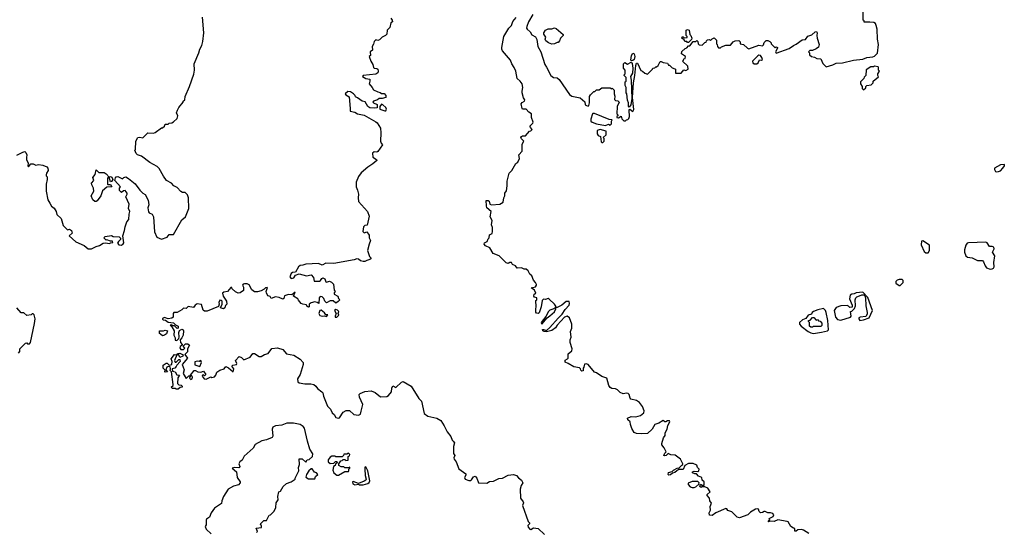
# Model space of a CAD drawing. Extents: x 2240384 to 2404287, y 351326 to 526670.
# Tile 15 of 256: x 2261198 to 2271999, y 374392 to 380019. Entities that reach past the tile are written whole.
import ezdxf

# ---------------------------------------------------------------- set-up
doc = ezdxf.new("R2010")
doc.units = 0

msp = doc.modelspace()

# ---------------------------------------------------------------- linework, layer by layer
at = {"layer": '0CON20XD'}
for points in [[(2266828, 380075), (2266781, 379995), (2266762, 379945), (2266758, 379925), (2266763, 379913), (2266797, 379887), (2266815, 379854), (2266855, 379830), (2266871, 379801), (2266880, 379725), (2266913, 379665), (2266957, 379525), (2266978, 379498), (2267026, 379405), (2267055, 379384), (2267095, 379379), (2267115, 379361), (2267228, 379198), (2267255, 379180), (2267345, 379160), (2267398, 379118), (2267402, 379085), (2267415, 379078), (2267435, 379070), (2267442, 379075), (2267450, 379105), (2267450, 379175), (2267460, 379195), (2267495, 379230), (2267508, 379232), (2267525, 379250), (2267555, 379250), (2267585, 379270), (2267675, 379270), (2267685, 379260), (2267698, 379268), (2267720, 379245), (2267720, 379205), (2267728, 379178), (2267723, 379143), (2267733, 379133), (2267759, 379129), (2267774, 379115), (2267752, 379065), (2267750, 378985), (2267760, 378975), (2267760, 378965), (2267750, 378955), (2267750, 378945), (2267765, 378940), (2267795, 378960), (2267802, 378932), (2267825, 378910), (2267845, 378910), (2267855, 378920), (2267868, 378922), (2267880, 378935), (2267888, 378955), (2267882, 379025), (2267892, 379038), (2267925, 379010), (2267936, 379034), (2267920, 379165), (2267930, 379325), (2267946, 379405), (2267956, 379514), (2267965, 379542), (2267975, 379540), (2268012, 379462), (2268030, 379455), (2268055, 379430), (2268085, 379420), (2268140, 379475), (2268142, 379488), (2268165, 379490), (2268175, 379500), (2268185, 379500), (2268200, 379515), (2268222, 379558), (2268235, 379560), (2268255, 379550), (2268305, 379540), (2268315, 379520), (2268325, 379520), (2268355, 379490), (2268385, 379480), (2268390, 379475), (2268392, 379432), (2268455, 379430), (2268482, 379468), (2268505, 379462), (2268530, 379475), (2268528, 379508), (2268470, 379565), (2268480, 379575), (2268482, 379588), (2268498, 379592), (2268500, 379615), (2268458, 379645), (2268461, 379669), (2268497, 379703), (2268515, 379710), (2268535, 379730), (2268548, 379732), (2268585, 379780), (2268615, 379780), (2268625, 379790), (2268638, 379778), (2268640, 379755), (2268652, 379742), (2268685, 379740), (2268715, 379770), (2268728, 379772), (2268730, 379785), (2268742, 379798), (2268765, 379800), (2268775, 379790), (2268795, 379810), (2268815, 379818), (2268840, 379795), (2268840, 379755), (2268850, 379745), (2268853, 379723), (2268865, 379710), (2268885, 379710), (2268895, 379720), (2268945, 379740), (2268995, 379740), (2269023, 379777), (2269045, 379788), (2269085, 379790), (2269100, 379775), (2269102, 379752), (2269137, 379747), (2269180, 379705), (2269195, 379700), (2269305, 379738), (2269345, 379730), (2269358, 379742), (2269365, 379770), (2269385, 379790), (2269405, 379790), (2269425, 379780), (2269440, 379765), (2269440, 379755), (2269485, 379710), (2269495, 379720), (2269510, 379715), (2269510, 379705), (2269488, 379665), (2269495, 379653), (2269639, 379701), (2269685, 379736), (2269715, 379750), (2269783, 379797), (2269817, 379803), (2269843, 379837), (2269888, 379852), (2269925, 379884), (2269939, 379889), (2269947, 379875), (2269942, 379845), (2269947, 379815), (2269966, 379745), (2269962, 379718), (2269935, 379698), (2269895, 379682), (2269865, 379680), (2269850, 379665), (2269860, 379655), (2269862, 379632), (2269883, 379613), (2269917, 379607), (2269943, 379593), (2269985, 379588), (2270009, 379539), (2270045, 379500), (2270117, 379523), (2270155, 379542), (2270225, 379546), (2270345, 379576), (2270445, 379586), (2270492, 379605), (2270555, 379610), (2270575, 379620), (2270609, 379651), (2270619, 379745), (2270609, 379805), (2270604, 379914), (2270594, 379955), (2270584, 379975), (2270566, 379986), (2270525, 379993), (2270462, 379992), (2270460, 380005), (2270450, 380015), (2270450, 380105)], [(2261165, 378530), (2261234, 378566), (2261255, 378570), (2261265, 378562), (2261276, 378535), (2261274, 378506), (2261274, 378484), (2261292, 378445), (2261288, 378415), (2261295, 378402), (2261320, 378435), (2261345, 378438), (2261375, 378422), (2261405, 378428), (2261452, 378422), (2261494, 378404), (2261508, 378388), (2261512, 378365), (2261493, 378335), (2261490, 378315), (2261490, 378305), (2261500, 378295), (2261500, 378265), (2261488, 378215), (2261488, 378135), (2261505, 378040), (2261530, 378005), (2261545, 377970), (2261575, 377950), (2261598, 377915), (2261605, 377880), (2261652, 377835), (2261675, 377760), (2261723, 377713), (2261745, 377720), (2261768, 377705), (2261772, 377675), (2261740, 377645), (2261815, 377582), (2261905, 377540), (2261950, 377505), (2261985, 377502), (2262035, 377530), (2262075, 377540), (2262113, 377567), (2262135, 377570), (2262185, 377562), (2262195, 377570), (2262218, 377572), (2262217, 377587), (2262195, 377588), (2262155, 377602), (2262145, 377600), (2262120, 377625), (2262135, 377640), (2262205, 377648), (2262225, 377640), (2262290, 377635), (2262302, 377622), (2262302, 377605), (2262280, 377585), (2262272, 377565), (2262286, 377546), (2262315, 377543), (2262333, 377557), (2262339, 377571), (2262328, 377645), (2262348, 377705), (2262354, 377745), (2262375, 377798), (2262396, 377825), (2262398, 377885), (2262406, 377915), (2262391, 377945), (2262399, 377995), (2262361, 378075), (2262377, 378103), (2262377, 378115), (2262355, 378142), (2262335, 378140), (2262315, 378122), (2262294, 378144), (2262291, 378169), (2262302, 378185), (2262242, 378255), (2262248, 378282), (2262258, 378292), (2262276, 378296), (2262325, 378272), (2262342, 378288), (2262362, 378292), (2262390, 378275), (2262466, 378216), (2262517, 378147), (2262550, 378115), (2262575, 378100), (2262609, 378039), (2262614, 377985), (2262603, 377955), (2262610, 377910), (2262619, 377899), (2262652, 377885), (2262666, 377856), (2262675, 377690), (2262701, 377631), (2262755, 377608), (2262815, 377632), (2262838, 377662), (2262885, 377660), (2262975, 377820), (2263016, 377854), (2263053, 377945), (2263050, 378065), (2263037, 378097), (2263012, 378122), (2262985, 378122), (2262965, 378132), (2262926, 378176), (2262890, 378195), (2262864, 378224), (2262808, 378255), (2262775, 378300), (2262728, 378385), (2262706, 378406), (2262625, 378452), (2262535, 378520), (2262490, 378535), (2262475, 378550), (2262460, 378585), (2262470, 378595), (2262472, 378685), (2262495, 378727), (2262515, 378730), (2262547, 378723), (2262605, 378777), (2262665, 378773), (2262685, 378780), (2262755, 378830), (2262765, 378830), (2262785, 378850), (2262795, 378870), (2262827, 378873), (2262838, 378882), (2262865, 378888), (2262885, 378898), (2262926, 378935), (2262931, 378965), (2262918, 378995), (2262928, 379025), (2262942, 379055), (2262990, 379115), (2262990, 379125), (2263010, 379140), (2263012, 379175), (2263062, 379285), (2263109, 379421), (2263117, 379465), (2263112, 379535), (2263162, 379655), (2263173, 379695), (2263197, 379735), (2263208, 379778), (2263218, 379875), (2263203, 380045)], [(2265268, 380035), (2265282, 380015), (2265288, 379995), (2265270, 379985), (2265257, 379933), (2265228, 379902), (2265225, 379860), (2265210, 379845), (2265173, 379827), (2265144, 379796), (2265125, 379791), (2265103, 379797), (2265085, 379780), (2265079, 379751), (2265063, 379725), (2265068, 379685), (2265044, 379666), (2265046, 379625), (2265032, 379615), (2265048, 379565), (2265072, 379525), (2265078, 379495), (2265087, 379487), (2265115, 379482), (2265126, 379475), (2265131, 379455), (2265128, 379435), (2265105, 379421), (2264965, 379407), (2264960, 379395), (2264995, 379372), (2265037, 379365), (2265040, 379345), (2265030, 379315), (2265066, 379276), (2265078, 379248), (2265125, 379226), (2265151, 379221), (2265165, 379210), (2265197, 379207), (2265214, 379185), (2265214, 379166), (2265175, 379154), (2265140, 379155), (2265122, 379138), (2265080, 379125), (2265073, 379115), (2265078, 379105), (2265118, 379088), (2265118, 379052), (2265092, 379048), (2265038, 379052), (2265016, 379065), (2264986, 379116), (2264954, 379124), (2264905, 379162), (2264882, 379172), (2264878, 379185), (2264858, 379205), (2264825, 379226), (2264798, 379232), (2264770, 379205), (2264775, 379192), (2264812, 379172), (2264823, 379043), (2264824, 379014), (2264875, 379002), (2264904, 378984), (2264975, 378970), (2265105, 378899), (2265121, 378885), (2265157, 378827), (2265161, 378775), (2265157, 378685), (2265163, 378663), (2265178, 378645), (2265125, 378570), (2265115, 378564), (2265085, 378568), (2265068, 378555), (2265071, 378511), (2265112, 378485), (2265115, 378472), (2265071, 378435), (2265015, 378401), (2264944, 378336), (2264914, 378296), (2264890, 378235), (2264889, 378185), (2264905, 378148), (2264914, 378105), (2264909, 378065), (2264914, 378024), (2265013, 377915), (2265031, 377861), (2265008, 377762), (2264985, 377760), (2264970, 377745), (2264962, 377695), (2264970, 377685), (2264975, 377680), (2265005, 377690), (2265032, 377655), (2265032, 377625), (2265046, 377595), (2265030, 377555), (2265014, 377485), (2265035, 377420), (2265050, 377405), (2265050, 377395), (2265040, 377385), (2265005, 377377), (2264985, 377363), (2264966, 377364), (2264935, 377372), (2264915, 377389), (2264895, 377393), (2264868, 377382), (2264645, 377343), (2264555, 377346), (2264515, 377324), (2264475, 377342), (2264335, 377336), (2264305, 377324), (2264275, 377321), (2264258, 377305), (2264222, 377248), (2264190, 377245), (2264176, 377234), (2264163, 377195), (2264175, 377178), (2264205, 377184), (2264225, 377213), (2264265, 377228), (2264345, 377206), (2264395, 377218), (2264419, 377190), (2264429, 377149), (2264485, 377149), (2264496, 377155), (2264511, 377178), (2264525, 377184), (2264544, 377174), (2264555, 377140), (2264565, 377138), (2264595, 377147), (2264617, 377137), (2264640, 377115), (2264648, 377048), (2264660, 377035), (2264648, 377022), (2264648, 377005), (2264688, 376985), (2264695, 376960), (2264710, 376945), (2264693, 376925), (2264665, 376907), (2264635, 376932), (2264605, 376932), (2264565, 376910), (2264545, 376930), (2264535, 376960), (2264517, 376977), (2264495, 376980), (2264482, 376965), (2264478, 376902), (2264460, 376915), (2264435, 376920), (2264395, 376911), (2264372, 376895), (2264372, 376868), (2264365, 376863), (2264348, 376875), (2264345, 376890), (2264305, 376896), (2264287, 376905), (2264255, 376940), (2264250, 376955), (2264200, 376985), (2264218, 377028), (2264182, 376998), (2264145, 377001), (2264104, 376986), (2264095, 376960), (2264085, 376952), (2264045, 376971), (2264005, 376978), (2263955, 376960), (2263945, 376980), (2263925, 376988), (2263911, 377001), (2263905, 377020), (2263903, 377035), (2263918, 377078), (2263895, 377077), (2263880, 377060), (2263847, 377043), (2263805, 377031), (2263775, 377032), (2263743, 377053), (2263715, 377107), (2263695, 377118), (2263665, 377120), (2263650, 377115), (2263642, 377105), (2263653, 377083), (2263653, 377045), (2263615, 377019), (2263595, 377017), (2263565, 377032), (2263530, 377065), (2263525, 377080), (2263515, 377080), (2263476, 377034), (2263436, 377026), (2263423, 377015), (2263430, 376985), (2263465, 376930), (2263470, 376895), (2263457, 376883), (2263448, 376855), (2263435, 376846), (2263402, 376855), (2263418, 376895), (2263418, 376928), (2263408, 376938), (2263395, 376940), (2263384, 376916), (2263387, 376895), (2263378, 376872), (2263255, 376818), (2263225, 376819), (2263209, 376829), (2263192, 376892), (2263145, 376900), (2263122, 376885), (2263105, 376858), (2263045, 376870), (2263025, 376850), (2262995, 376852), (2262976, 376834), (2262927, 376803), (2262890, 376805), (2262882, 376795), (2262880, 376755), (2262866, 376744), (2262825, 376736), (2262785, 376750), (2262765, 376740), (2262765, 376730), (2262773, 376723), (2262799, 376719), (2262825, 376698), (2262885, 376690), (2262908, 376668), (2262938, 376655), (2262937, 376633), (2262925, 376630), (2262895, 376660), (2262875, 376660), (2262865, 376670), (2262850, 376665), (2262868, 376648), (2262892, 376605), (2262887, 376557), (2262902, 376525), (2262905, 376500), (2262922, 376498), (2262942, 376518), (2262948, 376535), (2262943, 376585), (2262952, 376608), (2262975, 376623), (2262990, 376615), (2262996, 376605), (2262990, 376555), (2262978, 376525), (2262960, 376505), (2262962, 376475), (2262980, 376455), (2262980, 376445), (2262957, 376433), (2262954, 376416), (2262965, 376398), (2262995, 376400), (2263008, 376412), (2262990, 376435), (2263015, 376460), (2263042, 376462), (2263060, 376445), (2263038, 376405), (2263037, 376373), (2263010, 376345), (2263038, 376305), (2262980, 376235), (2263002, 376175), (2262990, 376135), (2263025, 376080), (2263055, 376108), (2263070, 376110), (2263060, 376085), (2263075, 376070), (2263090, 376075), (2263092, 376095), (2263085, 376110), (2263070, 376110), (2263070, 376115), (2263112, 376168), (2263125, 376169), (2263153, 376153), (2263185, 376148), (2263215, 376160), (2263238, 376125), (2263225, 376110), (2263215, 376120), (2263202, 376118), (2263200, 376105), (2263220, 376075), (2263243, 376073), (2263293, 376097), (2263305, 376090), (2263335, 376098), (2263349, 376115), (2263360, 376150), (2263395, 376172), (2263442, 376185), (2263460, 376210), (2263489, 376199), (2263538, 376152), (2263546, 376186), (2263524, 376215), (2263535, 376226), (2263576, 376234), (2263578, 376245), (2263564, 376276), (2263605, 376320), (2263631, 376311), (2263655, 376284), (2263725, 376316), (2263755, 376356), (2263775, 376356), (2263825, 376322), (2263845, 376322), (2263885, 376343)], [(2266295, 377568), (2266326, 377584), (2266335, 377612), (2266349, 377625), (2266353, 377657), (2266380, 377670), (2266386, 377694), (2266386, 377736), (2266374, 377766), (2266380, 377815), (2266357, 377855), (2266370, 377915), (2266323, 377955), (2266318, 377975), (2266316, 378034), (2266337, 378035), (2266347, 378025), (2266354, 377994), (2266375, 377988), (2266465, 377994), (2266503, 378015), (2266509, 378065), (2266518, 378085), (2266518, 378115), (2266539, 378141), (2266547, 378195), (2266544, 378246), (2266568, 378335), (2266597, 378365), (2266641, 378439), (2266663, 378455), (2266681, 378495), (2266674, 378536), (2266710, 378575), (2266708, 378652), (2266728, 378685), (2266701, 378711), (2266696, 378725), (2266702, 378738), (2266715, 378744), (2266746, 378744), (2266790, 378795), (2266805, 378800), (2266820, 378815), (2266800, 378835), (2266798, 378845), (2266798, 378855), (2266828, 378882), (2266832, 378895), (2266811, 378945), (2266812, 378985), (2266782, 379002), (2266755, 379038), (2266715, 379038), (2266710, 379045), (2266700, 379095), (2266710, 379110), (2266735, 379125), (2266739, 379139), (2266725, 379162), (2266711, 379215), (2266709, 379235), (2266718, 379275), (2266708, 379315), (2266688, 379345), (2266655, 379372), (2266640, 379455), (2266622, 379495), (2266598, 379535), (2266582, 379575), (2266495, 379676), (2266486, 379695), (2266486, 379715), (2266507, 379833), (2266564, 379926), (2266594, 379955), (2266609, 380000), (2266645, 380043)], [(2267035, 379750), (2267000, 379765), (2266968, 379788), (2266962, 379805), (2266968, 379825), (2266948, 379858), (2266948, 379875), (2266967, 379903), (2266995, 379920), (2267035, 379920), (2267065, 379928), (2267082, 379922), (2267160, 379855), (2267160, 379845), (2267130, 379815), (2267120, 379785), (2267105, 379770), (2267095, 379770), (2267065, 379752), (2267035, 379750)], [(2268535, 379770), (2268525, 379770), (2268515, 379780), (2268495, 379780), (2268488, 379798), (2268460, 379815), (2268465, 379830), (2268475, 379830), (2268485, 379820), (2268518, 379822), (2268520, 379835), (2268510, 379845), (2268510, 379905), (2268525, 379910), (2268540, 379905), (2268550, 379855), (2268560, 379845), (2268570, 379815), (2268568, 379802), (2268535, 379770)], [(2267908, 379568), (2267900, 379575), (2267908, 379625), (2267925, 379651), (2267938, 379645), (2267944, 379615), (2267937, 379583), (2267925, 379570), (2267908, 379568)], [(2267885, 379060), (2267878, 379068), (2267878, 379105), (2267866, 379135), (2267857, 379205), (2267850, 379215), (2267850, 379275), (2267840, 379295), (2267840, 379335), (2267850, 379345), (2267850, 379385), (2267830, 379405), (2267830, 379415), (2267840, 379425), (2267840, 379465), (2267820, 379485), (2267820, 379535), (2267835, 379550), (2267865, 379532), (2267905, 379552), (2267916, 379536), (2267922, 379485), (2267920, 379430), (2267899, 379395), (2267906, 379355), (2267913, 379155), (2267903, 379085), (2267885, 379060)], [(2269253, 379533), (2269285, 379534), (2269298, 379545), (2269315, 379577), (2269335, 379573), (2269345, 379580), (2269340, 379605), (2269325, 379627), (2269305, 379630), (2269295, 379623), (2269238, 379565), (2269240, 379545), (2269253, 379533)], [(2270455, 379250), (2270478, 379272), (2270480, 379285), (2270492, 379298), (2270538, 379302), (2270560, 379325), (2270560, 379345), (2270618, 379392), (2270610, 379405), (2270610, 379425), (2270630, 379455), (2270620, 379465), (2270620, 379495), (2270615, 379500), (2270575, 379510), (2270565, 379500), (2270535, 379500), (2270482, 379468), (2270480, 379405), (2270462, 379388), (2270458, 379372), (2270420, 379335), (2270420, 379315), (2270440, 379285), (2270440, 379265), (2270455, 379250)], [(2265205, 379018), (2265215, 379020), (2265220, 379035), (2265213, 379055), (2265180, 379085), (2265165, 379090), (2265150, 379065), (2265150, 379035), (2265205, 379018)], [(2267625, 378858), (2267655, 378870), (2267675, 378862), (2267690, 378875), (2267690, 378905), (2267698, 378918), (2267665, 378922), (2267505, 378988), (2267485, 378990), (2267480, 378985), (2267463, 378925), (2267463, 378905), (2267479, 378895), (2267525, 378875), (2267625, 378858)], [(2267595, 378670), (2267610, 378685), (2267610, 378715), (2267600, 378725), (2267630, 378755), (2267630, 378795), (2267565, 378813), (2267543, 378807), (2267533, 378797), (2267532, 378765), (2267545, 378748), (2267570, 378735), (2267578, 378678), (2267585, 378670), (2267595, 378670)], [(2262022, 378022), (2261999, 378040), (2261981, 378085), (2262011, 378135), (2262008, 378168), (2261989, 378205), (2261987, 378223), (2262010, 378255), (2262000, 378285), (2262025, 378320), (2262035, 378370), (2262065, 378342), (2262125, 378340), (2262146, 378326), (2262180, 378290), (2262195, 378297), (2262209, 378289), (2262220, 378265), (2262206, 378244), (2262195, 378240), (2262180, 378290), (2262162, 378278), (2262160, 378215), (2262165, 378210), (2262195, 378210), (2262207, 378185), (2262155, 378180), (2262105, 378141), (2262088, 378085), (2262049, 378031), (2262035, 378022), (2262022, 378022)], [(2271915, 378348), (2271935, 378352), (2271955, 378360), (2271982, 378388), (2271999, 378415), (2271999, 378429), (2271955, 378427), (2271892, 378388), (2271890, 378375), (2271902, 378352), (2271915, 378348)], [(2271138, 377458), (2271165, 377460), (2271178, 377485), (2271178, 377545), (2271105, 377592), (2271092, 377588), (2271088, 377548), (2271120, 377475), (2271138, 377458)], [(2269855, 374378), (2269796, 374416), (2269775, 374422), (2269735, 374418), (2269716, 374404), (2269700, 374405), (2269700, 374435), (2269685, 374438), (2269656, 374456), (2269628, 374505), (2269615, 374512), (2269515, 374527), (2269475, 374512), (2269437, 374513), (2269410, 374505), (2269427, 374533), (2269420, 374545), (2269462, 374565), (2269470, 374585), (2269459, 374599), (2269435, 374607), (2269405, 374607), (2269375, 374622), (2269365, 374622), (2269345, 374608), (2269325, 374607), (2269309, 374619), (2269302, 374645), (2269289, 374651), (2269268, 374645), (2269215, 374614), (2269187, 374583), (2269095, 374550), (2269068, 374558), (2269010, 374615), (2268965, 374632), (2268955, 374650), (2268945, 374652), (2268835, 374604), (2268795, 374577), (2268765, 374580), (2268760, 374605), (2268777, 374635), (2268772, 374675), (2268787, 374713), (2268768, 374738), (2268765, 374768), (2268738, 374795), (2268738, 374805), (2268772, 374835), (2268746, 374876), (2268715, 374890), (2268685, 374890), (2268675, 374882), (2268660, 374895), (2268665, 374920), (2268685, 374910), (2268705, 374910), (2268707, 374945), (2268683, 374963), (2268680, 374995), (2268645, 375008), (2268622, 375032), (2268603, 375033), (2268580, 375045), (2268580, 375055), (2268595, 375062), (2268635, 375060), (2268648, 375065), (2268652, 375085), (2268632, 375105), (2268625, 375130), (2268585, 375148), (2268535, 375147), (2268494, 375126), (2268475, 375081), (2268430, 375080), (2268405, 375068), (2268385, 375047), (2268360, 375040), (2268338, 375022), (2268319, 375019), (2268310, 375025), (2268315, 375047), (2268355, 375060), (2268370, 375075), (2268410, 375095), (2268431, 375099), (2268461, 375129), (2268472, 375135), (2268473, 375145), (2268448, 375195), (2268388, 375238), (2268342, 375242), (2268312, 375258), (2268290, 375235), (2268275, 375230), (2268262, 375235), (2268275, 375262), (2268290, 375275), (2268268, 375318), (2268242, 375352), (2268241, 375365), (2268261, 375429), (2268277, 375455), (2268277, 375485), (2268301, 375525), (2268306, 375565), (2268328, 375605), (2268326, 375616), (2268304, 375616), (2268285, 375603), (2268275, 375603), (2268255, 375620), (2268209, 375591), (2268166, 375575), (2268134, 375525), (2268085, 375476), (2268015, 375472), (2267965, 375478), (2267938, 375488), (2267911, 375531), (2267897, 375575), (2267894, 375605), (2267868, 375625), (2267864, 375645), (2267905, 375664), (2267955, 375660), (2268006, 375674), (2268043, 375705), (2268049, 375725), (2268031, 375771), (2267998, 375815), (2267965, 375837), (2267903, 375855), (2267894, 375865), (2267884, 375904), (2267874, 375914), (2267855, 375920), (2267817, 375913), (2267783, 375925), (2267756, 375956), (2267735, 375968), (2267695, 375970), (2267675, 375981), (2267661, 376005), (2267640, 376085), (2267585, 376101), (2267525, 376141), (2267505, 376148), (2267435, 376232), (2267412, 376242), (2267392, 376238), (2267386, 376204), (2267378, 376192), (2267380, 376165), (2267365, 376162), (2267352, 376172), (2267350, 376185), (2267337, 376197), (2267275, 376208), (2267216, 376246), (2267181, 376260), (2267180, 376280), (2267208, 376295), (2267213, 376305), (2267215, 376350), (2267255, 376382), (2267260, 376405), (2267238, 376475), (2267238, 376505), (2267247, 376535), (2267240, 376595), (2267256, 376634), (2267256, 376675), (2267229, 376745), (2267205, 376764), (2267175, 376754), (2267094, 376666), (2267075, 376635), (2267035, 376607), (2266975, 376591), (2266952, 376595), (2266938, 376605), (2266933, 376617), (2266945, 376619), (2266975, 376607), (2267015, 376641), (2267105, 376741), (2267147, 376785), (2267181, 376839), (2267224, 376885), (2267229, 376905), (2267225, 376925), (2267193, 376927), (2267146, 376884), (2267095, 376858), (2267080, 376860), (2267078, 376875), (2267063, 376895), (2267005, 376952), (2266995, 376958), (2266965, 376948), (2266945, 376950), (2266930, 376935), (2266917, 376865), (2266895, 376802), (2266885, 376793), (2266867, 376797), (2266858, 376808), (2266858, 376845), (2266864, 376866), (2266860, 376935), (2266870, 376945), (2266870, 376965), (2266845, 376972), (2266838, 376985), (2266842, 377005), (2266860, 377015), (2266845, 377050), (2266810, 377075), (2266855, 377088), (2266867, 377103), (2266867, 377113), (2266857, 377135), (2266835, 377158), (2266817, 377207), (2266795, 377227), (2266775, 377263), (2266755, 377281), (2266730, 377280), (2266704, 377296), (2266655, 377293), (2266635, 377318), (2266605, 377330), (2266592, 377352), (2266575, 377352), (2266555, 377342), (2266535, 377348), (2266457, 377425), (2266393, 377453), (2266354, 377513), (2266307, 377535), (2266294, 377555), (2266295, 377568)], [(2271845, 377280), (2271865, 377283), (2271879, 377291), (2271888, 377305), (2271883, 377355), (2271896, 377425), (2271868, 377465), (2271886, 377504), (2271885, 377520), (2271865, 377530), (2271835, 377530), (2271809, 377569), (2271795, 377577), (2271605, 377570), (2271592, 377565), (2271578, 377545), (2271563, 377493), (2271562, 377465), (2271578, 377425), (2271595, 377413), (2271645, 377406), (2271704, 377374), (2271758, 377375), (2271771, 377361), (2271789, 377315), (2271804, 377294), (2271845, 377280)], [(2270855, 377100), (2270890, 377135), (2270890, 377155), (2270877, 377167), (2270845, 377168), (2270825, 377160), (2270810, 377145), (2270810, 377125), (2270845, 377100), (2270855, 377100)], [(2270415, 376718), (2270455, 376723), (2270515, 376746), (2270554, 376825), (2270501, 376971), (2270445, 377027), (2270375, 377019), (2270352, 377008), (2270325, 377005), (2270309, 376995), (2270299, 376955), (2270331, 376885), (2270328, 376862), (2270305, 376860), (2270290, 376875), (2270275, 376880), (2270205, 376878), (2270155, 376861), (2270134, 376825), (2270146, 376755), (2270167, 376727), (2270205, 376722), (2270310, 376755), (2270320, 376765), (2270310, 376815), (2270325, 376820), (2270355, 376850), (2270365, 376878), (2270363, 376945), (2270369, 376965), (2270382, 376978), (2270411, 376989), (2270435, 376998), (2270457, 376997), (2270469, 376989), (2270477, 376967), (2270479, 376879), (2270496, 376805), (2270496, 376785), (2270478, 376762), (2270418, 376752), (2270404, 376745), (2270401, 376735), (2270415, 376718)], [(2261185, 376360), (2261200, 376375), (2261200, 376405), (2261262, 376468), (2261275, 376470), (2261285, 376460), (2261305, 376460), (2261318, 376475), (2261344, 376616), (2261362, 376685), (2261366, 376735), (2261355, 376780), (2261345, 376790), (2261335, 376790), (2261325, 376780), (2261275, 376770), (2261245, 376800), (2261215, 376800), (2261167, 376857)], [(2264675, 376753), (2264698, 376775), (2264692, 376795), (2264697, 376815), (2264685, 376832), (2264665, 376837), (2264653, 376825), (2264670, 376795), (2264658, 376765), (2264660, 376755), (2264675, 376753)], [(2266925, 376678), (2266983, 376747), (2267015, 376767), (2267065, 376812), (2267080, 376845), (2267080, 376860), (2267057, 376843), (2267015, 376829), (2267000, 376815), (2266969, 376761), (2266917, 376695), (2266925, 376678)], [(2269905, 376574), (2269995, 376588), (2270060, 376605), (2270070, 376615), (2270061, 376715), (2270046, 376805), (2270038, 376828), (2270017, 376847), (2269953, 376835), (2269906, 376815), (2269892, 376805), (2269884, 376786), (2269846, 376775), (2269820, 376740), (2269785, 376724), (2269752, 376695), (2269753, 376675), (2269770, 376655), (2269848, 376595), (2269875, 376580), (2269905, 376574)], [(2264565, 376760), (2264578, 376778), (2264555, 376780), (2264542, 376802), (2264505, 376832), (2264492, 376828), (2264480, 376795), (2264492, 376772), (2264515, 376764), (2264537, 376767), (2264565, 376760)], [(2269895, 376642), (2269875, 376642), (2269860, 376655), (2269860, 376695), (2269850, 376705), (2269852, 376718), (2269868, 376722), (2269895, 376750), (2269908, 376748), (2269935, 376720), (2269948, 376728), (2269962, 376712), (2269978, 376708), (2269997, 376687), (2269997, 376663), (2269985, 376650), (2269905, 376650), (2269895, 376642)], [(2262765, 376550), (2262742, 376565), (2262732, 376575), (2262730, 376605), (2262774, 376604), (2262795, 376610), (2262820, 376605), (2262808, 376572), (2262785, 376554), (2262765, 376550)], [(2263885, 376343), (2263924, 376356), (2263965, 376408), (2264025, 376416), (2264085, 376398), (2264125, 376350), (2264205, 376337), (2264275, 376293), (2264308, 376255), (2264308, 376235), (2264276, 376125), (2264244, 376075), (2264248, 376045), (2264265, 376031), (2264325, 376022), (2264392, 376022), (2264424, 376014), (2264447, 375995), (2264465, 375969), (2264512, 375935), (2264522, 375922), (2264530, 375885), (2264575, 375776), (2264609, 375745), (2264624, 375705), (2264646, 375686), (2264665, 375653), (2264694, 375644), (2264705, 375647), (2264745, 375710), (2264780, 375730), (2264815, 375729), (2264865, 375684), (2264915, 375678), (2264935, 375688), (2264945, 375722), (2264963, 375795), (2264924, 375875), (2264922, 375905), (2264931, 375915), (2264983, 375937), (2265055, 375945), (2265098, 375928), (2265155, 375878), (2265225, 375883), (2265245, 375895), (2265278, 375935), (2265281, 375975), (2265292, 375998), (2265325, 375980), (2265385, 376039), (2265405, 376047), (2265492, 375995), (2265575, 375862), (2265605, 375831), (2265636, 375695), (2265675, 375665), (2265775, 375645), (2265818, 375618), (2265855, 375560), (2265886, 375495), (2265927, 375445), (2265941, 375405), (2265952, 375392), (2265966, 375375), (2265958, 375335), (2265958, 375258), (2265970, 375235), (2265962, 375208), (2265964, 375195), (2265987, 375165), (2266015, 375088), (2266090, 375035), (2266092, 375018), (2266076, 374995), (2266085, 374976), (2266125, 374961), (2266145, 374960), (2266155, 374966), (2266175, 374999), (2266195, 375008), (2266214, 374985), (2266230, 374935), (2266323, 374933), (2266352, 374948), (2266396, 374954), (2266455, 374984), (2266495, 374986), (2266555, 375020), (2266615, 375027), (2266647, 375017), (2266670, 374990), (2266703, 374965), (2266716, 374935), (2266700, 374905), (2266689, 374865), (2266693, 374765), (2266720, 374725), (2266723, 374715), (2266712, 374685), (2266775, 374512), (2266792, 374495), (2266792, 374485), (2266773, 374465), (2266775, 374448), (2266795, 374426), (2266805, 374424), (2266835, 374440), (2266885, 374433), (2266955, 374368)], [(2262935, 375962), (2262915, 375962), (2262905, 375972), (2262875, 375972), (2262860, 375985), (2262880, 376005), (2262882, 376015), (2262862, 376152), (2262848, 376168), (2262852, 376185), (2262848, 376208), (2262825, 376212), (2262812, 376205), (2262800, 376175), (2262820, 376155), (2262795, 376150), (2262790, 376155), (2262792, 376172), (2262773, 376195), (2262772, 376225), (2262805, 376250), (2262815, 376250), (2262838, 376228), (2262868, 376232), (2262872, 376265), (2262860, 376295), (2262895, 376342), (2262920, 376340), (2262930, 376355), (2262955, 376360), (2262990, 376340), (2262988, 376325), (2262955, 376310), (2262945, 376340), (2262920, 376340), (2262897, 376277), (2262905, 376260), (2262915, 376260), (2262945, 376290), (2262955, 376290), (2262960, 376265), (2262920, 376225), (2262915, 376210), (2262900, 376195), (2262872, 376188), (2262875, 376160), (2262905, 376152), (2262922, 376122), (2262950, 376115), (2262932, 376088), (2262930, 376025), (2262945, 376010), (2262968, 376008), (2262980, 375995), (2262980, 375985), (2262958, 375982), (2262935, 375962)], [(2263175, 376210), (2263192, 376255), (2263185, 376278), (2263165, 376268), (2263145, 376270), (2263118, 376262), (2263120, 376230), (2263175, 376210)], [(2263795, 374390), (2263808, 374402), (2263792, 374438), (2263850, 374445), (2263850, 374465), (2263840, 374475), (2263842, 374488), (2263875, 374520), (2263905, 374520), (2263935, 374580), (2263950, 374585), (2263988, 374625), (2264008, 374665), (2264013, 374717), (2264032, 374748), (2264030, 374785), (2264040, 374835), (2264057, 374843), (2264088, 374895), (2264123, 374927), (2264175, 374946), (2264218, 374975), (2264218, 374985), (2264260, 375065), (2264258, 375105), (2264268, 375135), (2264265, 375200), (2264297, 375197), (2264335, 375160), (2264352, 375188), (2264375, 375190), (2264410, 375225), (2264412, 375252), (2264382, 375305), (2264356, 375394), (2264323, 375535), (2264308, 375555), (2264274, 375574), (2264201, 375591), (2264128, 375588), (2264075, 375569), (2264005, 375560), (2263974, 375546), (2263967, 375525), (2263976, 375446), (2263968, 375432), (2263905, 375406), (2263854, 375396), (2263780, 375355), (2263760, 375315), (2263661, 375229), (2263638, 375185), (2263612, 375165), (2263603, 375145), (2263612, 375115), (2263610, 375105), (2263602, 375098), (2263555, 375102), (2263530, 375095), (2263577, 375057), (2263582, 374995), (2263618, 374945), (2263618, 374935), (2263598, 374912), (2263545, 374897), (2263484, 374865), (2263433, 374785), (2263414, 374736), (2263411, 374709), (2263334, 374655), (2263297, 374605), (2263281, 374559), (2263248, 374535), (2263242, 374525), (2263242, 374475), (2263232, 374455), (2263245, 374428), (2263300, 374375)], [(2264695, 375020), (2264765, 375060), (2264805, 375060), (2264810, 375065), (2264810, 375085), (2264820, 375095), (2264818, 375108), (2264805, 375100), (2264765, 375100), (2264755, 375110), (2264725, 375110), (2264700, 375125), (2264700, 375145), (2264722, 375178), (2264735, 375180), (2264745, 375190), (2264765, 375190), (2264775, 375180), (2264800, 375185), (2264800, 375225), (2264815, 375230), (2264820, 375245), (2264805, 375260), (2264785, 375250), (2264755, 375250), (2264750, 375235), (2264735, 375220), (2264665, 375220), (2264655, 375228), (2264623, 375227), (2264604, 375216), (2264583, 375187), (2264582, 375165), (2264605, 375148), (2264645, 375150), (2264662, 375168), (2264678, 375168), (2264680, 375155), (2264662, 375138), (2264660, 375125), (2264640, 375115), (2264632, 375075), (2264644, 375044), (2264675, 375020), (2264695, 375020)], [(2264924, 374914), (2264965, 374914), (2265015, 374926), (2265032, 374938), (2265039, 374955), (2265016, 375065), (2264995, 375112), (2264985, 375108), (2264983, 375085), (2264988, 375015), (2264999, 374975), (2264995, 374965), (2264978, 374952), (2264914, 374926), (2264855, 374950), (2264848, 374945), (2264854, 374925), (2264874, 374914), (2264915, 374920), (2264924, 374914)], [(2264435, 374980), (2264442, 375005), (2264468, 375025), (2264455, 375043), (2264433, 375053), (2264408, 375088), (2264395, 375088), (2264368, 375065), (2264344, 375025), (2264338, 374998), (2264365, 374980), (2264435, 374980)], [(2268595, 374882), (2268615, 374890), (2268648, 374922), (2268650, 374935), (2268635, 374950), (2268575, 374951), (2268530, 374930), (2268530, 374915), (2268552, 374892), (2268575, 374882), (2268595, 374882)]]:
    msp.add_lwpolyline(points, dxfattribs=at)

doc.saveas('drawing.dxf')
